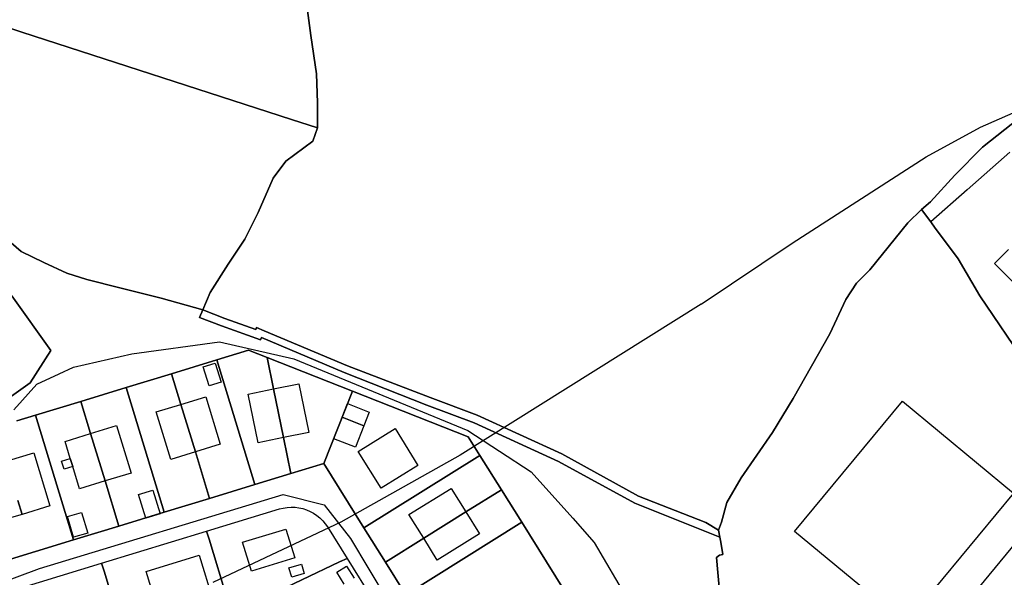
# Model space of a CAD drawing. Extents: x 577960 to 582939, y 6017202 to 6023066.
# Tile 172 of 217: x 579974 to 580208, y 6022012 to 6022145. Entities that reach past the tile are written whole.
import ezdxf

# ---------------------------------------------------------------- set-up
doc = ezdxf.new("R2010")
doc.units = 0
doc.header["$MEASUREMENT"] = 0
doc.linetypes.add('D', pattern=[0])
for name, color, linetype in [('LI__FLUR', 7, 'D'), ('LI__GEB', 7, 'Continuous'), ('LI__STRASSE', 7, 'Continuous')]:
    doc.layers.add(name, color=color, linetype=linetype)

msp = doc.modelspace()

# ---------------------------------------------------------------- linework, layer by layer
at = {"layer": 'LI__FLUR', "color": 8, "linetype": 'D', "true_color": 0x808080}
for p, q in [((580042.612, 6022146.919), (580043.45, 6022141.002)), ((580043.45, 6022141.002), (580042.612, 6022146.919)), ((579967.952, 6022144.003), (579974.82, 6022141.783)), ((579974.82, 6022141.783), (579967.952, 6022144.003)), ((579974.82, 6022141.783), (580038.833, 6022121.041)), ((580038.833, 6022121.041), (579974.82, 6022141.783)), ((580043.45, 6022141.002), (580044.74, 6022131.886)), ((580044.74, 6022131.886), (580043.45, 6022141.002)), ((580044.74, 6022131.886), (580045.03, 6022124.98)), ((580045.03, 6022124.98), (580044.74, 6022131.886)), ((580045.03, 6022124.98), (580044.99, 6022119.042)), ((580044.99, 6022119.042), (580045.03, 6022124.98)), ((580038.833, 6022121.041), (580044.99, 6022119.042)), ((580044.99, 6022119.042), (580038.833, 6022121.041)), ((580202.883, 6022114.421), (580211.599, 6022121.348)), ((580211.599, 6022121.348), (580202.883, 6022114.421)), ((580044.99, 6022119.042), (580043.89, 6022115.894)), ((580043.89, 6022115.894), (580044.99, 6022119.042)), ((580043.89, 6022115.894), (580037.533, 6022111.116)), ((580037.533, 6022111.116), (580043.89, 6022115.894)), ((580196.345, 6022107.785), (580202.883, 6022114.421)), ((580202.883, 6022114.421), (580196.345, 6022107.785)), ((580037.533, 6022111.116), (580034.474, 6022107.058)), ((580034.474, 6022107.058), (580037.533, 6022111.116)), ((580034.474, 6022107.058), (580030.946, 6022098.912)), ((580030.946, 6022098.912), (580034.474, 6022107.058)), ((580190.568, 6022101.488), (580196.345, 6022107.785)), ((580196.345, 6022107.785), (580190.568, 6022101.488)), ((580188.399, 6022099.658), (580190.568, 6022101.488)), ((580190.568, 6022101.488), (580188.399, 6022099.658)), ((580030.946, 6022098.912), (580027.727, 6022092.625)), ((580027.727, 6022092.625), (580030.946, 6022098.912)), ((580185.18, 6022096.5), (580188.399, 6022099.658)), ((580188.399, 6022099.658), (580185.18, 6022096.5)), ((580190.618, 6022096.674), (580188.399, 6022099.658)), ((580188.399, 6022099.658), (580190.618, 6022096.674)), ((580176.124, 6022085.305), (580185.18, 6022096.5)), ((580185.18, 6022096.5), (580176.124, 6022085.305)), ((580191.707, 6022095.21), (580190.618, 6022096.674)), ((580190.618, 6022096.674), (580191.707, 6022095.21)), ((579974.659, 6022089.688), (579969.171, 6022094.316)), ((579969.171, 6022094.316), (579974.659, 6022089.688)), ((580193.906, 6022092.252), (580191.707, 6022095.21)), ((580191.707, 6022095.21), (580193.906, 6022092.252)), ((580027.727, 6022092.625), (580023.819, 6022086.608)), ((580023.819, 6022086.608), (580027.727, 6022092.625)), ((580197.115, 6022087.934), (580193.906, 6022092.252)), ((580193.906, 6022092.252), (580197.115, 6022087.934)), ((579980.056, 6022087.019), (579974.659, 6022089.688)), ((579974.659, 6022089.688), (579980.056, 6022087.019)), ((579985.524, 6022084.54), (579980.056, 6022087.019)), ((579980.056, 6022087.019), (579985.524, 6022084.54)), ((580202.272, 6022079.108), (580197.115, 6022087.934)), ((580197.115, 6022087.934), (580202.272, 6022079.108)), ((579990.282, 6022082.99), (579985.524, 6022084.54)), ((579985.524, 6022084.54), (579990.282, 6022082.99)), ((580023.819, 6022086.608), (580019.56, 6022079.911)), ((580019.56, 6022079.911), (580023.819, 6022086.608)), ((580172.975, 6022082.097), (580176.124, 6022085.305)), ((580176.124, 6022085.305), (580172.975, 6022082.097)), ((579998.099, 6022080.991), (579990.282, 6022082.99)), ((579990.282, 6022082.99), (579998.099, 6022080.991)), ((580170.476, 6022078.279), (580172.975, 6022082.097)), ((580172.975, 6022082.097), (580170.476, 6022078.279)), ((580007.875, 6022078.532), (579998.099, 6022080.991)), ((579998.099, 6022080.991), (580007.875, 6022078.532)), ((580019.56, 6022079.911), (580017.771, 6022075.823)), ((580017.771, 6022075.823), (580019.56, 6022079.911)), ((579972.459, 6022079.083), (579981.685, 6022066.168)), ((579981.685, 6022066.168), (579972.459, 6022079.083)), ((580017.771, 6022075.823), (580007.875, 6022078.532)), ((580007.875, 6022078.532), (580017.771, 6022075.823)), ((580166.647, 6022070.092), (580170.476, 6022078.279)), ((580170.476, 6022078.279), (580166.647, 6022070.092)), ((580213.647, 6022062.285), (580202.272, 6022079.108)), ((580202.272, 6022079.108), (580213.647, 6022062.285)), ((580017.031, 6022073.964), (580017.771, 6022075.823)), ((580017.771, 6022075.823), (580017.031, 6022073.964)), ((580017.771, 6022075.823), (580022.999, 6022073.754)), ((580022.999, 6022073.754), (580017.771, 6022075.823)), ((580022.219, 6022071.994), (580017.031, 6022073.964)), ((580017.031, 6022073.964), (580022.219, 6022071.994)), ((580022.999, 6022073.754), (580030.345, 6022071.085)), ((580030.345, 6022071.085), (580022.999, 6022073.754)), ((580031.495, 6022068.656), (580022.219, 6022071.994)), ((580022.219, 6022071.994), (580031.495, 6022068.656)), ((580030.345, 6022071.085), (580030.535, 6022071.584)), ((580030.535, 6022071.584), (580030.345, 6022071.085)), ((580030.535, 6022071.584), (580032.355, 6022070.765)), ((580032.355, 6022070.765), (580030.535, 6022071.584)), ((580032.355, 6022070.765), (580052.106, 6022062.498)), ((580052.106, 6022062.498), (580032.355, 6022070.765)), ((580031.705, 6022069.206), (580031.495, 6022068.656)), ((580031.495, 6022068.656), (580031.705, 6022069.206)), ((580051.346, 6022060.899), (580031.705, 6022069.206)), ((580031.705, 6022069.206), (580051.346, 6022060.899)), ((580157.951, 6022054.75), (580166.647, 6022070.092)), ((580166.647, 6022070.092), (580157.951, 6022054.75)), ((579981.685, 6022066.168), (579976.767, 6022058.482)), ((579976.767, 6022058.482), (579981.685, 6022066.168)), ((580021.099, 6022063.898), (580028.626, 6022066.197)), ((580028.626, 6022066.197), (580021.099, 6022063.898)), ((580028.626, 6022066.197), (580033.063, 6022064.448)), ((580033.063, 6022064.448), (580028.626, 6022066.197)), ((580010.348, 6022060.616), (580021.099, 6022063.898)), ((580021.099, 6022063.898), (580010.348, 6022060.616)), ((580030.145, 6022034.262), (580021.099, 6022063.898)), ((580021.099, 6022063.898), (580030.145, 6022034.262)), ((580033.063, 6022064.448), (580034.578, 6022057)), ((580034.578, 6022057), (580033.063, 6022064.448)), ((580033.063, 6022064.448), (580053.325, 6022056.461)), ((580053.325, 6022056.461), (580033.063, 6022064.448)), ((580052.106, 6022062.498), (580071.728, 6022054.991)), ((580071.728, 6022054.991), (580052.106, 6022062.498)), ((579999.588, 6022057.332), (580010.348, 6022060.616)), ((580010.348, 6022060.616), (579999.588, 6022057.332)), ((580010.348, 6022060.616), (580012.574, 6022053.319)), ((580012.574, 6022053.319), (580010.348, 6022060.616)), ((580070.948, 6022053.162), (580051.346, 6022060.899)), ((580051.346, 6022060.899), (580070.948, 6022053.162)), ((579976.767, 6022058.482), (579950.388, 6022039.532)), ((579950.388, 6022039.532), (579976.767, 6022058.482)), ((579988.823, 6022054.046), (579999.588, 6022057.332)), ((579999.588, 6022057.332), (579988.823, 6022054.046)), ((579999.588, 6022057.332), (580008.624, 6022027.695)), ((580008.624, 6022027.695), (579999.588, 6022057.332)), ((580034.578, 6022057), (580036.931, 6022045.437)), ((580036.931, 6022045.437), (580034.578, 6022057)), ((580046.538, 6022039.259), (580053.325, 6022056.461)), ((580053.325, 6022056.461), (580046.538, 6022039.259)), ((580053.325, 6022056.461), (580080.804, 6022045.635)), ((580080.804, 6022045.635), (580053.325, 6022056.461)), ((579978.077, 6022050.765), (579988.823, 6022054.046)), ((579988.823, 6022054.046), (579978.077, 6022050.765)), ((579991.153, 6022046.395), (579988.823, 6022054.046)), ((579988.823, 6022054.046), (579991.153, 6022046.395)), ((580071.728, 6022054.991), (580082.953, 6022050.723)), ((580082.953, 6022050.723), (580071.728, 6022054.991)), ((580153.083, 6022046.673), (580157.951, 6022054.75)), ((580157.951, 6022054.75), (580153.083, 6022046.673)), ((580012.574, 6022053.319), (580016.012, 6022042.05)), ((580016.012, 6022042.05), (580012.574, 6022053.319)), ((580082.183, 6022048.954), (580070.948, 6022053.162)), ((580070.948, 6022053.162), (580082.183, 6022048.954)), ((579973.608, 6022049.406), (579978.077, 6022050.765)), ((579978.077, 6022050.765), (579973.608, 6022049.406)), ((579978.077, 6022050.765), (579987.112, 6022021.129)), ((579987.112, 6022021.129), (579978.077, 6022050.765)), ((580082.953, 6022050.723), (580103.044, 6022041.607)), ((580103.044, 6022041.607), (580082.953, 6022050.723)), ((580102.214, 6022039.778), (580082.183, 6022048.954)), ((580082.183, 6022048.954), (580102.214, 6022039.778)), ((579994.587, 6022035.116), (579991.153, 6022046.395)), ((579991.153, 6022046.395), (579994.587, 6022035.116)), ((580036.931, 6022045.437), (580038.676, 6022036.862)), ((580038.676, 6022036.862), (580036.931, 6022045.437)), ((580080.804, 6022045.635), (580083.582, 6022041.187)), ((580083.582, 6022041.187), (580080.804, 6022045.635)), ((580145.616, 6022035.879), (580153.083, 6022046.673)), ((580153.083, 6022046.673), (580145.616, 6022035.879)), ((580016.012, 6022042.05), (580019.389, 6022030.98)), ((580019.389, 6022030.98), (580016.012, 6022042.05)), ((580083.582, 6022041.187), (580056.054, 6022023.986)), ((580056.054, 6022023.986), (580083.582, 6022041.187)), ((580083.582, 6022041.187), (580088.669, 6022033.05)), ((580088.669, 6022033.05), (580083.582, 6022041.187)), ((580103.044, 6022041.607), (580121.256, 6022031.541)), ((580121.256, 6022031.541), (580103.044, 6022041.607)), ((580038.676, 6022036.862), (580046.538, 6022039.259)), ((580046.538, 6022039.259), (580038.676, 6022036.862)), ((580046.538, 6022039.259), (580056.054, 6022023.986)), ((580056.054, 6022023.986), (580046.538, 6022039.259)), ((580120.326, 6022029.852), (580102.214, 6022039.778)), ((580102.214, 6022039.778), (580120.326, 6022029.852)), ((580030.145, 6022034.262), (580038.676, 6022036.862)), ((580038.676, 6022036.862), (580030.145, 6022034.262)), ((580142.217, 6022030.031), (580145.616, 6022035.879)), ((580145.616, 6022035.879), (580142.217, 6022030.031)), ((579997.849, 6022024.406), (579994.587, 6022035.116)), ((579994.587, 6022035.116), (579997.849, 6022024.406)), ((580019.389, 6022030.98), (580030.145, 6022034.262)), ((580030.145, 6022034.262), (580019.389, 6022030.98)), ((580088.669, 6022033.05), (580080.221, 6022027.772)), ((580080.221, 6022027.772), (580088.669, 6022033.05)), ((580088.669, 6022033.05), (580093.518, 6022025.295)), ((580093.518, 6022025.295), (580088.669, 6022033.05)), ((580008.624, 6022027.695), (580019.389, 6022030.98)), ((580019.389, 6022030.98), (580008.624, 6022027.695)), ((580121.256, 6022031.541), (580137.209, 6022025.274)), ((580137.209, 6022025.274), (580121.256, 6022031.541)), ((580018.69, 6022023.187), (580035.992, 6022028.464)), ((580035.992, 6022028.464), (580036.897, 6022028.693)), ((580036.897, 6022028.693), (580037.82, 6022028.836)), ((580037.82, 6022028.836), (580038.752, 6022028.893)), ((580038.752, 6022028.893), (580039.685, 6022028.863)), ((580039.685, 6022028.863), (580040.612, 6022028.746)), ((580040.612, 6022028.746), (580041.523, 6022028.543)), ((580041.523, 6022028.543), (580042.412, 6022028.257)), ((580136.569, 6022023.345), (580120.326, 6022029.852)), ((580120.326, 6022029.852), (580136.569, 6022023.345)), ((580140.938, 6022025.324), (580142.217, 6022030.031)), ((580142.217, 6022030.031), (580140.938, 6022025.324)), ((579997.849, 6022024.406), (580008.624, 6022027.695)), ((580008.624, 6022027.695), (579997.849, 6022024.406)), ((580042.412, 6022028.257), (580043.27, 6022027.889)), ((580043.27, 6022027.889), (580044.09, 6022027.443)), ((580044.09, 6022027.443), (580044.865, 6022026.923)), ((580044.865, 6022026.923), (580045.588, 6022026.332)), ((580045.588, 6022026.332), (580046.253, 6022025.677)), ((580080.221, 6022027.772), (580070.226, 6022021.527)), ((580070.226, 6022021.527), (580080.221, 6022027.772)), ((579987.112, 6022021.129), (579997.849, 6022024.406)), ((579997.849, 6022024.406), (579987.112, 6022021.129)), ((580046.253, 6022025.677), (580046.855, 6022024.963)), ((580046.855, 6022024.963), (580047.387, 6022024.196)), ((580047.387, 6022024.196), (580052.045, 6022016.729)), ((580056.054, 6022023.986), (580061.13, 6022015.844)), ((580061.13, 6022015.844), (580056.054, 6022023.986)), ((580065.969, 6022008.083), (580093.518, 6022025.295)), ((580093.518, 6022025.295), (580065.969, 6022008.083)), ((580093.518, 6022025.295), (580103.443, 6022009.402)), ((580103.443, 6022009.402), (580093.518, 6022025.295)), ((580137.209, 6022025.274), (580140.268, 6022023.404)), ((580140.268, 6022023.404), (580137.209, 6022025.274)), ((580140.268, 6022023.404), (580140.938, 6022025.324)), ((580140.938, 6022025.324), (580140.268, 6022023.404)), ((579993.74, 6022015.571), (580018.69, 6022023.187)), ((580018.69, 6022023.187), (580019.273, 6022021.275)), ((580019.273, 6022021.275), (580018.69, 6022023.187)), ((580070.226, 6022021.527), (580061.13, 6022015.844)), ((580061.13, 6022015.844), (580070.226, 6022021.527)), ((580140.548, 6022021.755), (580136.569, 6022023.345)), ((580136.569, 6022023.345), (580140.548, 6022021.755)), ((580140.268, 6022023.404), (580140.548, 6022021.755)), ((580140.548, 6022021.755), (580140.268, 6022023.404)), ((580140.758, 6022020.546), (580140.548, 6022021.755)), ((580140.548, 6022021.755), (580140.758, 6022020.546)), ((579987.112, 6022021.129), (579965.331, 6022014.483)), ((579965.331, 6022014.483), (579987.112, 6022021.129)), ((580019.273, 6022021.275), (580024.637, 6022003.686)), ((580024.637, 6022003.686), (580019.273, 6022021.275)), ((580141.257, 6022017.687), (580140.758, 6022020.546)), ((580140.758, 6022020.546), (580141.257, 6022017.687)), ((580052.045, 6022016.729), (580050.239, 6022015.87)), ((580050.239, 6022015.87), (580052.045, 6022016.729)), ((580052.045, 6022016.729), (580059.702, 6022004.435)), ((580139.728, 6022016.957), (580140.498, 6022017.497)), ((580140.498, 6022017.497), (580139.728, 6022016.957)), ((580140.478, 6022008.961), (580139.728, 6022016.957)), ((580139.728, 6022016.957), (580140.478, 6022008.961)), ((580140.498, 6022017.497), (580141.257, 6022017.687)), ((580141.257, 6022017.687), (580140.498, 6022017.497)), ((579974.087, 6022009.575), (579993.74, 6022015.571)), ((579993.74, 6022015.571), (579994.323, 6022013.659)), ((579994.323, 6022013.659), (579993.74, 6022015.571)), ((580050.239, 6022015.87), (580032.353, 6022007.364)), ((580032.353, 6022007.364), (580050.239, 6022015.87)), ((580061.13, 6022015.844), (580065.969, 6022008.083)), ((580065.969, 6022008.083), (580061.13, 6022015.844)), ((579994.323, 6022013.659), (580000.147, 6021994.55)), ((580000.147, 6021994.55), (579994.323, 6022013.659))]:
    msp.add_line(p, q, dxfattribs=at)
at = {"layer": 'LI__GEB', "color": 5, "linetype": 'D', "true_color": 0x0000ff}
for p, q in [((580205.741, 6022086.824), (580209.09, 6022090.162)), ((580212.548, 6022079.987), (580205.741, 6022086.824)), ((580017.881, 6022062.278), (580020.754, 6022063.141)), ((580019.276, 6022057.744), (580017.881, 6022062.278)), ((580020.754, 6022063.141), (580022.13, 6022058.618)), ((580022.13, 6022058.618), (580019.276, 6022057.744)), ((580028.552, 6022055.774), (580034.578, 6022057)), ((580034.578, 6022057), (580040.605, 6022058.227)), ((580034.578, 6022057), (580036.931, 6022045.437)), ((580036.931, 6022045.437), (580034.578, 6022057)), ((580040.605, 6022058.227), (580042.968, 6022046.665)), ((580012.574, 6022053.319), (580018.465, 6022055.119)), ((580018.465, 6022055.119), (580021.901, 6022043.852)), ((580030.914, 6022044.212), (580028.552, 6022055.774)), ((580158.31, 6022023.134), (580183.88, 6022054.049)), ((580183.88, 6022054.049), (580210.238, 6022032.259)), ((580006.706, 6022051.526), (580012.574, 6022053.319)), ((580012.574, 6022053.319), (580016.012, 6022042.05)), ((580016.012, 6022042.05), (580012.574, 6022053.319)), ((580050.902, 6022050.247), (580052.175, 6022053.505)), ((580052.175, 6022053.505), (580057.276, 6022051.512)), ((580010.155, 6022040.258), (580006.706, 6022051.526)), ((580056.008, 6022048.246), (580050.902, 6022050.247)), ((580057.276, 6022051.512), (580056.008, 6022048.246)), ((579991.153, 6022046.395), (579997.308, 6022048.272)), ((579997.308, 6022048.272), (580000.733, 6022037.008)), ((580054.71, 6022042.115), (580063.421, 6022047.564)), ((580063.421, 6022047.564), (580068.844, 6022038.836)), ((579985.068, 6022044.528), (579991.153, 6022046.395)), ((579991.153, 6022046.395), (579994.587, 6022035.116)), ((579994.587, 6022035.116), (579991.153, 6022046.395)), ((580036.931, 6022045.437), (580030.914, 6022044.212)), ((580042.968, 6022046.665), (580036.931, 6022045.437)), ((579986.308, 6022040.457), (579985.068, 6022044.528)), ((580021.901, 6022043.852), (580016.012, 6022042.05)), ((579961.484, 6022036.926), (579977.628, 6022041.837)), ((579977.628, 6022041.837), (579981.485, 6022029.176)), ((579986.888, 6022038.555), (579986.308, 6022040.457)), ((580016.012, 6022042.05), (580010.155, 6022040.258)), ((580060.139, 6022033.395), (580054.71, 6022042.115)), ((579988.503, 6022033.251), (579986.888, 6022038.555)), ((580068.844, 6022038.836), (580060.139, 6022033.395)), ((580000.733, 6022037.008), (579994.587, 6022035.116)), ((579994.587, 6022035.116), (579988.503, 6022033.251)), ((580066.734, 6022027.134), (580076.734, 6022033.363)), ((580076.734, 6022033.363), (580080.221, 6022027.772)), ((580210.238, 6022032.259), (580184.679, 6022001.334)), ((579974.907, 6022027.17), (579973.886, 6022030.517)), ((579981.485, 6022029.176), (579974.907, 6022027.17)), ((580070.226, 6022021.527), (580066.734, 6022027.134)), ((580070.226, 6022021.527), (580080.221, 6022027.772)), ((580080.221, 6022027.772), (580070.226, 6022021.527)), ((580080.221, 6022027.772), (580083.472, 6022022.559)), ((580190.766, 6021996.145), (580216.496, 6022027.351)), ((580027.236, 6022020.568), (580037.521, 6022023.706)), ((580037.521, 6022023.706), (580039.6, 6022016.849)), ((580073.467, 6022016.321), (580070.226, 6022021.527)), ((580083.472, 6022022.559), (580073.467, 6022016.321)), ((580184.679, 6022001.334), (580158.31, 6022023.134)), ((580029.315, 6022013.721), (580027.236, 6022020.568)), ((580004.315, 6022013.582), (580016.95, 6022017.45)), ((580016.95, 6022017.45), (580020.618, 6022005.465)), ((580039.6, 6022016.849), (580029.315, 6022013.721)), ((580038.241, 6022014.461), (580041.21, 6022015.36)), ((580038.901, 6022012.262), (580038.241, 6022014.461)), ((580041.21, 6022015.36), (580041.869, 6022013.151)), ((580049.576, 6022013.441), (580051.935, 6022014.91)), ((580051.935, 6022014.91), (580053.724, 6022012.041)), ((580006.954, 6022004.956), (580004.315, 6022013.582)), ((580041.869, 6022013.151), (580038.901, 6022012.262)), ((580051.355, 6022010.592), (580049.576, 6022013.441))]:
    msp.add_line(p, q, dxfattribs=at)
at = {"layer": 'LI__GEB', "color": 5, "linetype": 'D', "true_color": 0x0100ff}
for p, q in [((580048.902, 6022045.128), (580050.902, 6022050.247)), ((580050.902, 6022050.247), (580056.008, 6022048.246)), ((580056.008, 6022048.246), (580054.023, 6022043.127)), ((580054.023, 6022043.127), (580048.902, 6022045.128)), ((579984.235, 6022039.825), (579986.308, 6022040.457)), ((579986.308, 6022040.457), (579986.888, 6022038.555)), ((579984.833, 6022037.929), (579984.235, 6022039.825)), ((579986.888, 6022038.555), (579984.833, 6022037.929)), ((580002.494, 6022031.921), (580005.945, 6022032.97)), ((580004.239, 6022026.282), (580002.494, 6022031.921)), ((580005.945, 6022032.97), (580007.687, 6022027.326)), ((579973.886, 6022030.517), (579974.907, 6022027.17)), ((579974.907, 6022027.17), (579972.392, 6022026.403)), ((579985.617, 6022026.648), (579988.992, 6022027.643)), ((579987.103, 6022021.748), (579985.617, 6022026.648)), ((579988.992, 6022027.643), (579990.455, 6022022.739)), ((580007.687, 6022027.326), (580004.239, 6022026.282)), ((579990.455, 6022022.739), (579987.103, 6022021.748))]:
    msp.add_line(p, q, dxfattribs=at)
at = {"layer": 'LI__STRASSE', "color": 251, "linetype": 'D', "true_color": 0x646464}
for p, q in [((580202.411, 6022119.177), (580219.868, 6022126.957)), ((580189.527, 6022112.182), (580202.411, 6022119.177)), ((580157.72, 6022091.65), (580189.527, 6022112.182)), ((580136.129, 6022077.158), (580157.72, 6022091.65)), ((580136.129, 6022077.158), (580078.852, 6022041.275)), ((580078.852, 6022041.275), (580050.534, 6022025.293)), ((580050.534, 6022025.293), (580020.175, 6022010.99))]:
    msp.add_line(p, q, dxfattribs=at)
at = {"layer": 'LI__STRASSE', "color": 251, "linetype": 'D', "true_color": 0x656464}
for p, q in [((580209.427, 6022113.271), (580199.307, 6022104.341)), ((580199.307, 6022104.341), (580190.618, 6022096.674)), ((580000.947, 6022065.318), (580021.751, 6022068.208)), ((580021.751, 6022068.208), (580039.377, 6022064.162)), ((579987.078, 6022062.14), (580000.947, 6022065.318)), ((580039.377, 6022064.162), (580080.695, 6022047.115)), ((579983.694, 6022060.561), (579987.078, 6022062.14)), ((579978.41, 6022058.095), (579983.694, 6022060.561)), ((579972.92, 6022052.027), (579978.41, 6022058.095)), ((580080.695, 6022047.115), (580095.72, 6022037.291)), ((580095.72, 6022037.291), (580105.609, 6022026.261)), ((579978.988, 6022014.32), (580036.848, 6022031.873)), ((580036.848, 6022031.873), (580046.6, 6022029.489)), ((580046.6, 6022029.489), (580052.885, 6022021.471)), ((580105.609, 6022026.261), (580110.745, 6022020.532)), ((580052.885, 6022021.471), (580067.035, 6021997.742)), ((580110.745, 6022020.532), (580119.992, 6022004.64)), ((579962.373, 6022008.108), (579978.988, 6022014.32))]:
    msp.add_line(p, q, dxfattribs=at)

doc.saveas('drawing.dxf')
